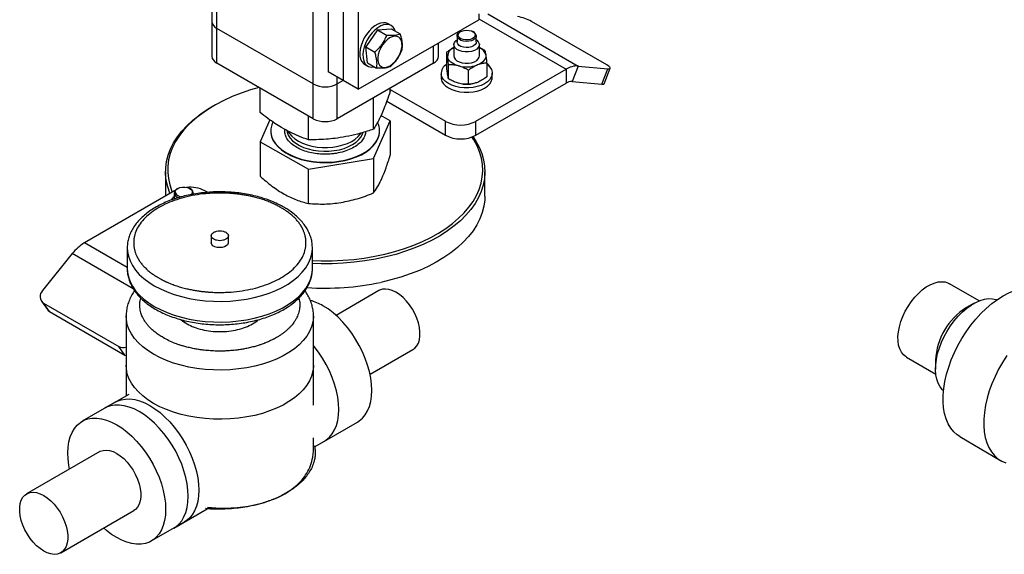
# Model space of a CAD drawing. Header units: millimetres. Extents: x 5 to 589, y 5 to 415.
# Tile 13 of 31: x 458 to 476, y 130 to 140. Entities that reach past the tile are written whole.
import ezdxf

# ---------------------------------------------------------------- set-up
doc = ezdxf.new("R2010")
doc.units = ezdxf.units.MM
doc.layers.add('TRAIT-FORT', color=4, linetype='Continuous', lineweight=25)

msp = doc.modelspace()

# ---------------------------------------------------------------- linework, layer by layer
at = {"layer": 'TRAIT-FORT', "color": 4, "linetype": 'Continuous', "lineweight": 25}
for p, q in [((461.54, 140.11), (461.54, 156.756)), ((461.446, 156.672), (461.446, 140.241)), ((463.35, 139.065), (463.35, 156.459)), ((463.633, 146.479), (463.633, 139.294)), ((463.916, 146.316), (463.916, 139.131)), ((464.199, 146.153), (464.199, 138.967)), ((461.446, 140.241), (461.446, 139.588)), ((464.199, 138.967), (466.462, 140.274)), ((466.462, 140.383), (466.462, 140.274)), ((466.462, 140.289), (468.102, 139.342)), ((466.631, 140.383), (468.328, 139.403)), ((468.869, 139.424), (467.455, 140.24)), ((463.35, 139.065), (461.54, 140.11)), ((461.54, 139.457), (461.54, 140.11)), ((464.56, 140.082), (464.339, 139.761)), ((464.56, 140.082), (464.816, 140.105)), ((464.56, 140.082), (464.73, 139.984)), ((464.815, 140.165), (464.758, 140.198)), ((464.816, 140.105), (464.986, 140.007)), ((466.055, 139.969), (466.055, 139.855)), ((466.122, 140.051), (466.108, 140.043)), ((466.362, 140.043), (466.348, 140.051)), ((466.415, 139.855), (466.415, 139.969)), ((464.339, 139.761), (464.509, 139.663)), ((464.373, 139.463), (464.339, 139.761)), ((465.613, 139.457), (465.613, 139.784)), ((465.707, 139.588), (465.707, 139.838)), ((465.995, 139.806), (465.995, 139.594)), ((466.475, 139.594), (466.475, 139.806)), ((465.859, 139.664), (465.859, 139.402)), ((463.35, 138.412), (461.54, 139.457)), ((465.613, 139.457), (463.803, 138.412)), ((464.318, 139.435), (464.375, 139.403)), ((464.373, 139.463), (464.543, 139.365)), ((465.893, 139.163), (465.893, 139.424)), ((466.269, 139.06), (466.269, 139.322)), ((466.405, 138.363), (468.102, 139.342)), ((466.611, 139.458), (466.611, 139.197)), ((468.102, 139.342), (468.102, 139.081)), ((468.328, 139.403), (468.215, 139.111)), ((468.328, 139.403), (468.888, 139.353)), ((468.775, 139.061), (468.888, 139.353)), ((468.82, 139.071), (468.933, 139.362)), ((463.916, 139.131), (463.633, 139.294)), ((463.803, 139.065), (463.803, 139.196)), ((463.916, 139.131), (463.803, 139.065)), ((464.199, 138.967), (463.916, 139.131)), ((465.755, 139.267), (465.755, 139.185)), ((466.715, 139.185), (466.715, 139.267)), ((462.354, 138.528), (462.354, 138.987)), ((463.35, 138.412), (463.35, 139.065)), ((463.803, 138.412), (463.803, 139.065)), ((464.799, 138.925), (464.799, 138.987)), ((464.799, 138.963), (465.839, 138.363)), ((466.169, 139.063), (466.171, 139.062)), ((466.298, 139.062), (466.305, 139.063)), ((466.405, 138.101), (468.102, 139.081)), ((468.215, 139.111), (468.775, 139.061)), ((464.485, 138.214), (464.485, 138.806)), ((461.483, 138.656), (461.455, 138.64)), ((464.733, 138.74), (465.839, 138.101)), ((462.536, 138.391), (462.354, 137.978)), ((463.263, 138.016), (463.263, 138.463)), ((464.799, 138.375), (464.624, 138.474)), ((464.485, 137.664), (464.799, 138.375)), ((464.799, 138.375), (464.799, 137.727)), ((465.839, 138.101), (465.839, 138.363)), ((466.405, 138.101), (466.405, 138.363)), ((462.554, 138.183), (462.554, 138.177)), ((464.599, 138.177), (464.599, 138.183)), ((462.354, 137.978), (463.263, 137.466)), ((462.354, 137.978), (462.354, 137.33)), ((463.263, 137.466), (464.485, 137.664)), ((464.485, 137.664), (464.485, 137.016)), ((463.263, 136.818), (463.263, 137.466)), ((460.577, 137.416), (460.577, 136.958)), ((466.577, 136.958), (466.577, 137.416)), ((460.805, 137.099), (460.791, 137.091)), ((461.046, 137.091), (461.031, 137.099)), ((460.748, 137.056), (459.051, 136.077)), ((460.738, 137.018), (460.738, 136.903)), ((460.753, 137.059), (460.748, 137.056)), ((461.098, 136.993), (461.098, 137.018)), ((461.363, 137.028), (461.314, 137.056)), ((461.437, 136.211), (461.437, 136.08)), ((461.757, 136.08), (461.757, 136.211)), ((459.857, 135.612), (459.051, 136.077)), ((459.857, 135.987), (459.857, 135.982)), ((463.337, 135.982), (463.336, 135.995)), ((458.825, 135.876), (458.265, 135.18)), ((459.97, 135.215), (458.825, 135.876)), ((459.857, 135.982), (459.857, 135.593)), ((463.337, 135.593), (463.337, 135.982)), ((459.857, 135.598), (459.857, 135.593)), ((475.862, 134.985), (475.309, 135.31)), ((464.586, 135.181), (463.78, 134.715)), ((458.243, 134.983), (458.356, 134.822)), ((458.284, 134.946), (459.698, 134.129)), ((458.397, 134.785), (458.284, 134.946)), ((475.773, 134.942), (475.627, 134.861)), ((458.397, 134.785), (459.811, 133.968)), ((459.837, 134.702), (459.837, 133.777)), ((463.357, 133.777), (463.357, 134.702)), ((459.811, 133.968), (459.698, 134.129)), ((459.811, 133.968), (459.837, 133.957)), ((464.42, 133.607), (465.226, 134.072)), ((459.837, 133.777), (459.837, 133.201)), ((463.357, 133.023), (463.357, 133.777)), ((474.497, 133.931), (475.05, 133.606)), ((475.045, 133.872), (475.045, 133.705)), ((459.885, 133.229), (459.433, 132.968)), ((459.631, 133.083), (459.009, 132.723)), ((463.562, 132.349), (464.184, 132.709)), ((463.357, 132.2), (463.357, 132.409)), ((463.378, 132.243), (463.562, 132.349)), ((475.502, 132.435), (476.265, 131.985)), ((459.339, 132.152), (457.967, 131.36)), ((458.607, 130.251), (459.979, 131.043)), ((460.733, 130.716), (461.359, 131.078)), ((460.309, 130.472), (460.931, 130.831))]:
    msp.add_line(p, q, dxfattribs=at)
at = {"layer": 'TRAIT-FORT', "color": 4, "linetype": 'Continuous', "lineweight": 25, "flags": 128}
for points in [[(464.758, 140.198), (464.718, 140.213), (464.67, 140.218), (464.618, 140.21), (464.563, 140.189), (464.507, 140.156), (464.452, 140.112), (464.4, 140.059), (464.353, 139.998), (464.311, 139.931), (464.277, 139.86), (464.251, 139.788)], [(464.892, 140.061), (464.88, 140.093), (464.853, 140.134), (464.817, 140.163), (464.775, 140.181), (464.727, 140.185), (464.674, 140.177), (464.619, 140.156), (464.564, 140.123), (464.509, 140.079), (464.457, 140.026), (464.409, 139.965), (464.368, 139.898), (464.333, 139.827), (464.307, 139.755)], [(466.394, 139.993), (466.391, 139.966), (466.374, 139.94), (466.344, 139.918), (466.305, 139.903), (466.26, 139.894), (466.212, 139.894), (466.166, 139.902), (466.127, 139.917), (466.097, 139.939), (466.079, 139.964), (466.075, 139.992), (466.086, 140.019), (466.109, 140.043), (466.144, 140.061), (466.187, 140.074), (466.234, 140.078), (466.281, 140.074), (466.324, 140.062), (466.359, 140.044), (466.383, 140.02), (466.394, 139.993)], [(464.566, 139.506), (464.577, 139.459), (464.597, 139.42), (464.626, 139.393), (464.662, 139.378), (464.704, 139.375), (464.75, 139.386), (464.797, 139.408), (464.844, 139.442), (464.89, 139.487), (464.931, 139.539), (464.965, 139.596), (464.993, 139.657), (465.011, 139.719), (465.02, 139.778), (465.019, 139.833), (465.009, 139.88), (464.988, 139.919), (464.96, 139.946), (464.923, 139.961), (464.882, 139.964), (464.836, 139.953), (464.788, 139.931), (464.741, 139.897), (464.696, 139.852), (464.655, 139.8), (464.62, 139.743), (464.593, 139.682), (464.574, 139.62), (464.565, 139.561), (464.566, 139.506)], [(466.474, 139.817), (466.471, 139.782), (466.454, 139.749), (466.423, 139.72), (466.38, 139.695), (466.327, 139.678), (466.269, 139.669), (466.209, 139.668), (466.151, 139.676), (466.097, 139.692), (466.053, 139.716), (466.02, 139.744), (466, 139.777), (465.995, 139.812), (466.005, 139.846), (466.03, 139.878), (466.055, 139.897)], [(466.414, 139.978), (466.411, 139.948), (466.394, 139.92), (466.363, 139.896), (466.323, 139.878), (466.275, 139.868), (466.224, 139.865), (466.174, 139.871), (466.128, 139.885), (466.092, 139.906), (466.067, 139.932), (466.055, 139.961), (466.059, 139.99), (466.076, 140.018), (466.106, 140.042), (466.108, 140.043)], [(464.251, 139.788), (464.234, 139.717), (464.227, 139.649), (464.23, 139.587), (464.243, 139.532), (464.266, 139.486), (464.297, 139.45), (464.318, 139.435)], [(464.307, 139.755), (464.291, 139.684), (464.284, 139.617), (464.287, 139.554), (464.3, 139.499), (464.322, 139.453), (464.354, 139.418), (464.393, 139.394), (464.438, 139.383), (464.489, 139.385), (464.503, 139.388)], [(466.415, 139.855), (466.411, 139.834), (466.394, 139.806), (466.363, 139.782), (466.323, 139.764), (466.275, 139.753), (466.224, 139.751), (466.174, 139.757), (466.128, 139.771), (466.092, 139.792), (466.067, 139.818), (466.055, 139.846), (466.055, 139.855)], [(466.081, 139.406), (466.04, 139.419), (466.002, 139.435), (465.968, 139.454), (465.939, 139.475), (465.915, 139.499), (465.896, 139.524), (465.883, 139.55), (465.876, 139.577)], [(465.995, 139.594), (466, 139.565), (466.02, 139.532), (466.053, 139.503), (466.097, 139.48), (466.151, 139.464), (466.209, 139.456), (466.269, 139.456), (466.327, 139.466), (466.38, 139.483), (466.423, 139.507), (466.454, 139.537), (466.471, 139.57), (466.475, 139.594)], [(466.594, 139.61), (466.594, 139.583), (466.589, 139.556), (466.578, 139.53), (466.56, 139.505), (466.537, 139.481), (466.509, 139.459), (466.477, 139.439), (466.44, 139.423)], [(466.611, 139.439), (466.63, 139.425), (466.671, 139.383), (466.699, 139.337), (466.713, 139.289), (466.713, 139.241), (466.698, 139.194), (466.669, 139.148), (466.626, 139.107), (466.572, 139.07), (466.508, 139.039), (466.435, 139.015), (466.356, 138.999), (466.274, 138.991), (466.19, 138.991), (466.108, 139), (466.03, 139.016), (465.957, 139.041), (465.894, 139.072), (465.84, 139.109), (465.799, 139.151), (465.771, 139.197), (465.756, 139.244), (465.756, 139.244)], [(468.888, 139.353), (468.909, 139.352), (468.924, 139.355), (468.932, 139.361), (468.933, 139.369), (468.927, 139.38), (468.914, 139.393), (468.894, 139.408), (468.869, 139.424)], [(465.755, 139.185), (465.756, 139.163), (465.771, 139.115), (465.799, 139.07), (465.84, 139.028), (465.894, 138.99), (465.957, 138.959), (466.03, 138.935), (466.108, 138.918), (466.19, 138.909), (466.274, 138.909), (466.356, 138.917), (466.435, 138.933), (466.508, 138.957), (466.572, 138.988), (466.626, 139.025), (466.669, 139.067), (466.698, 139.112), (466.713, 139.16), (466.715, 139.185)], [(462.333, 138.999), (462.176, 138.954), (461.999, 138.894), (461.83, 138.828), (461.67, 138.755), (461.518, 138.676), (461.376, 138.591), (461.245, 138.501), (461.125, 138.405), (461.016, 138.306), (460.92, 138.202), (460.836, 138.094), (460.765, 137.983), (460.708, 137.87), (460.665, 137.755), (460.635, 137.638), (460.619, 137.52), (460.618, 137.402), (460.63, 137.285), (460.657, 137.168), (460.697, 137.052), (460.706, 137.032)], [(468.775, 139.061), (468.796, 139.061), (468.811, 139.063), (468.819, 139.069), (468.82, 139.071)], [(460.661, 137.006), (460.658, 137.014), (460.617, 137.131), (460.59, 137.25), (460.578, 137.369), (460.579, 137.489), (460.595, 137.608), (460.625, 137.726), (460.669, 137.843), (460.727, 137.958), (460.799, 138.07), (460.884, 138.179), (460.981, 138.284), (461.091, 138.386), (461.213, 138.482), (461.346, 138.574), (461.455, 138.64)], [(462.595, 138.347), (462.573, 138.295), (462.557, 138.225), (462.555, 138.156), (462.568, 138.086), (462.595, 138.018), (462.636, 137.952), (462.69, 137.889), (462.756, 137.831), (462.834, 137.777), (462.923, 137.73), (463.02, 137.688), (463.125, 137.654), (463.237, 137.627), (463.353, 137.607), (463.473, 137.596), (463.594, 137.593), (463.715, 137.598), (463.834, 137.612), (463.949, 137.634), (464.059, 137.663), (464.162, 137.699), (464.257, 137.743), (464.342, 137.792), (464.417, 137.847), (464.48, 137.907), (464.53, 137.971), (464.567, 138.037), (464.567, 138.037)], [(462.554, 138.177), (462.555, 138.149), (462.568, 138.08), (462.595, 138.011), (462.636, 137.946), (462.69, 137.883), (462.756, 137.824), (462.834, 137.771), (462.923, 137.723), (463.02, 137.682), (463.125, 137.647), (463.237, 137.62), (463.353, 137.601), (463.473, 137.59), (463.594, 137.587), (463.715, 137.592), (463.834, 137.605), (463.949, 137.627), (464.059, 137.656), (464.162, 137.693), (464.257, 137.736), (464.342, 137.786), (464.417, 137.841), (464.48, 137.901), (464.53, 137.964), (464.567, 138.031)], [(462.858, 138.187), (462.863, 138.16), (462.883, 138.103), (462.917, 138.049), (462.964, 137.997), (463.023, 137.95), (463.092, 137.908), (463.171, 137.872), (463.257, 137.843), (463.35, 137.821), (463.448, 137.807), (463.548, 137.8), (463.648, 137.802), (463.747, 137.812), (463.843, 137.83), (463.933, 137.855), (464.017, 137.887), (464.092, 137.925), (464.157, 137.97), (464.21, 138.019), (464.252, 138.072), (464.28, 138.127), (464.288, 138.152)], [(462.883, 138.174), (462.908, 138.133), (462.951, 138.081), (463.007, 138.032), (463.074, 137.989), (463.15, 137.952), (463.235, 137.921), (463.327, 137.897), (463.423, 137.88), (463.522, 137.872), (463.623, 137.872), (463.722, 137.879), (463.819, 137.895), (463.911, 137.918), (463.997, 137.949), (464.074, 137.986), (464.142, 138.029), (464.198, 138.077), (464.243, 138.129), (464.252, 138.142)], [(466.351, 138.075), (466.407, 137.989), (466.469, 137.875), (466.517, 137.759), (466.551, 137.641), (466.571, 137.522), (466.576, 137.402), (466.568, 137.283), (466.545, 137.164), (466.508, 137.046), (466.456, 136.93), (466.392, 136.817), (466.313, 136.706), (466.222, 136.599), (466.118, 136.495), (466.002, 136.396), (465.875, 136.302), (465.736, 136.213), (465.587, 136.13), (465.429, 136.053), (465.262, 135.983), (465.086, 135.919), (464.904, 135.862), (464.715, 135.813), (464.521, 135.772), (464.322, 135.738), (464.12, 135.712), (463.915, 135.695), (463.709, 135.685), (463.502, 135.684), (463.337, 135.689)], [(463.337, 135.745), (463.503, 135.74), (463.707, 135.741), (463.911, 135.75), (464.113, 135.768), (464.312, 135.793), (464.508, 135.826), (464.7, 135.867), (464.886, 135.916), (465.066, 135.972), (465.239, 136.034), (465.404, 136.104), (465.56, 136.18), (465.707, 136.262), (465.844, 136.35), (465.97, 136.443), (466.084, 136.54), (466.187, 136.642), (466.277, 136.748), (466.354, 136.858), (466.418, 136.97), (466.468, 137.084), (466.505, 137.2), (466.528, 137.317), (466.536, 137.435), (466.531, 137.553), (466.511, 137.67), (466.478, 137.787), (466.431, 137.901), (466.37, 138.014), (466.334, 138.069)], [(460.759, 137.027), (460.762, 137.054), (460.779, 137.08), (460.809, 137.101), (460.848, 137.117), (460.893, 137.125), (460.941, 137.125), (460.987, 137.118), (461.026, 137.102), (461.056, 137.081), (461.074, 137.055), (461.078, 137.028), (461.068, 137.001), (461.052, 136.983)], [(466.577, 136.958), (466.574, 136.885), (466.558, 136.766), (466.528, 136.648), (466.484, 136.531), (466.426, 136.416), (466.354, 136.304), (466.269, 136.195), (466.172, 136.089), (466.062, 135.988), (465.94, 135.891), (465.807, 135.8), (465.663, 135.714), (465.509, 135.634), (465.346, 135.56), (465.175, 135.493), (464.996, 135.433), (464.81, 135.38), (464.619, 135.334)], [(461.757, 136.08), (461.756, 136.07), (461.743, 136.043), (461.718, 136.02), (461.682, 136.002), (461.638, 135.991), (461.591, 135.988), (461.544, 135.993), (461.502, 136.006), (461.468, 136.025), (461.446, 136.05), (461.437, 136.077), (461.437, 136.08)], [(459.857, 135.982), (459.861, 135.915), (459.878, 135.825), (459.909, 135.737), (459.954, 135.65), (460.012, 135.567), (460.083, 135.486), (460.166, 135.41), (460.261, 135.338), (460.366, 135.272), (460.482, 135.211), (460.606, 135.156), (460.738, 135.108), (460.877, 135.068), (461.022, 135.034), (461.171, 135.008), (461.324, 134.99), (461.48, 134.98), (461.636, 134.978), (461.791, 134.984), (461.946, 134.998), (462.097, 135.02), (462.244, 135.05), (462.387, 135.087), (462.522, 135.132), (462.651, 135.183), (462.771, 135.241), (462.881, 135.304), (462.981, 135.374), (463.07, 135.448), (463.147, 135.526), (463.212, 135.608), (463.263, 135.693), (463.301, 135.781), (463.326, 135.87), (463.336, 135.96), (463.337, 135.982)], [(459.857, 135.593), (459.861, 135.526), (459.878, 135.436), (459.909, 135.348), (459.954, 135.262), (460.012, 135.178), (460.083, 135.098), (460.166, 135.021), (460.261, 134.95), (460.366, 134.883), (460.482, 134.822), (460.606, 134.768), (460.738, 134.72), (460.877, 134.679), (461.022, 134.645), (461.171, 134.619), (461.324, 134.601), (461.48, 134.591), (461.636, 134.589), (461.791, 134.595), (461.946, 134.609), (462.097, 134.631), (462.244, 134.661), (462.387, 134.698), (462.522, 134.743), (462.651, 134.794), (462.771, 134.852), (462.881, 134.916), (462.981, 134.985), (463.07, 135.059), (463.147, 135.137), (463.212, 135.219), (463.263, 135.305), (463.301, 135.392), (463.326, 135.481), (463.336, 135.571), (463.337, 135.593)], [(474.497, 133.931), (474.493, 133.934), (474.445, 133.972), (474.405, 134.022), (474.373, 134.083), (474.352, 134.153), (474.34, 134.231), (474.338, 134.316), (474.347, 134.407), (474.365, 134.502), (474.393, 134.598), (474.43, 134.695), (474.475, 134.791), (474.528, 134.884), (474.588, 134.972), (474.653, 135.054), (474.723, 135.128), (474.796, 135.193), (474.871, 135.248), (474.947, 135.291), (475.022, 135.323), (475.094, 135.342), (475.164, 135.348), (475.228, 135.342), (475.287, 135.322), (475.309, 135.31)], [(464.906, 135.149), (464.838, 135.182), (464.773, 135.203), (464.71, 135.21), (464.651, 135.205), (464.598, 135.187), (464.586, 135.181)], [(465.226, 134.072), (465.26, 134.096), (465.298, 134.139), (465.327, 134.192), (465.347, 134.255), (465.357, 134.327), (465.357, 134.405), (465.347, 134.488), (465.327, 134.574), (465.298, 134.661), (465.26, 134.748), (465.214, 134.832), (465.161, 134.911), (465.102, 134.984), (465.039, 135.049), (464.973, 135.104), (464.906, 135.149)], [(475.502, 132.435), (475.452, 132.468), (475.387, 132.527), (475.33, 132.596), (475.283, 132.677), (475.244, 132.767), (475.215, 132.867), (475.196, 132.975), (475.187, 133.091), (475.188, 133.213), (475.199, 133.341), (475.22, 133.472), (475.251, 133.607), (475.292, 133.743), (475.341, 133.88), (475.4, 134.016), (475.466, 134.15), (475.541, 134.28), (475.622, 134.407), (475.709, 134.528), (475.801, 134.642), (475.899, 134.748), (475.999, 134.846), (476.103, 134.935), (476.208, 135.013), (476.315, 135.08)], [(476.315, 135.08), (476.421, 135.136), (476.526, 135.179), (476.629, 135.21), (476.729, 135.228), (476.825, 135.233), (476.917, 135.225), (477.003, 135.204), (477.082, 135.171), (477.105, 135.158)], [(464.184, 132.709), (464.217, 132.73), (464.278, 132.781), (464.33, 132.844), (464.374, 132.918), (464.408, 133.002), (464.433, 133.095), (464.448, 133.196), (464.453, 133.304), (464.448, 133.418), (464.433, 133.536), (464.408, 133.658), (464.374, 133.781), (464.33, 133.906), (464.278, 134.029), (464.217, 134.15), (464.149, 134.268), (464.074, 134.381), (463.994, 134.488), (463.908, 134.588), (463.818, 134.68), (463.725, 134.762), (463.63, 134.835), (463.534, 134.896)], [(475.194, 133.296), (475.173, 133.316), (475.129, 133.372), (475.094, 133.438), (475.068, 133.513), (475.051, 133.598), (475.045, 133.689), (475.048, 133.787), (475.061, 133.889), (475.084, 133.995), (475.117, 134.102), (475.158, 134.21), (475.207, 134.316), (475.264, 134.42), (475.328, 134.519), (475.398, 134.613), (475.473, 134.7), (475.552, 134.779), (475.634, 134.849), (475.717, 134.908), (475.801, 134.956), (475.884, 134.993), (475.965, 135.017), (476.043, 135.029), (476.118, 135.028), (476.187, 135.015), (476.203, 135.009)], [(458.356, 134.822), (458.372, 134.803), (458.397, 134.785)], [(463.357, 134.7), (463.356, 134.679), (463.346, 134.588), (463.321, 134.498), (463.282, 134.41), (463.23, 134.324), (463.165, 134.241), (463.087, 134.161), (462.997, 134.087), (462.896, 134.017), (462.784, 133.952), (462.663, 133.894), (462.533, 133.842), (462.396, 133.797), (462.252, 133.759), (462.103, 133.729), (461.95, 133.707), (461.794, 133.692), (461.636, 133.686), (461.478, 133.688), (461.321, 133.699), (461.167, 133.717), (461.015, 133.743), (460.869, 133.777), (460.728, 133.818), (460.594, 133.867), (460.469, 133.922), (460.352, 133.984), (460.246, 134.051), (460.15, 134.123), (460.066, 134.201), (459.994, 134.282), (459.935, 134.366), (459.89, 134.454), (459.858, 134.543), (459.841, 134.634), (459.837, 134.703)], [(463.562, 132.349), (463.595, 132.371), (463.656, 132.422), (463.708, 132.485), (463.752, 132.559), (463.786, 132.642), (463.811, 132.735), (463.826, 132.836), (463.831, 132.945), (463.826, 133.058), (463.811, 133.177), (463.786, 133.298), (463.752, 133.422), (463.708, 133.546), (463.656, 133.67), (463.595, 133.791), (463.527, 133.909), (463.452, 134.022), (463.371, 134.129), (463.357, 134.147)], [(463.562, 132.349), (463.595, 132.371), (463.656, 132.422), (463.708, 132.485), (463.752, 132.559), (463.786, 132.642), (463.811, 132.735), (463.826, 132.836), (463.831, 132.945), (463.826, 133.058), (463.811, 133.177), (463.786, 133.298), (463.752, 133.422), (463.708, 133.546), (463.656, 133.67), (463.595, 133.791), (463.527, 133.909), (463.452, 134.022), (463.371, 134.129), (463.357, 134.147)], [(476.385, 133.957), (476.304, 133.831), (476.23, 133.7), (476.163, 133.566), (476.105, 133.43), (476.055, 133.293), (476.015, 133.157), (475.984, 133.023), (475.963, 132.891), (475.952, 132.764), (475.951, 132.642), (475.96, 132.526), (475.979, 132.417), (476.008, 132.318), (476.046, 132.227), (476.094, 132.146), (476.151, 132.077), (476.215, 132.019), (476.288, 131.973), (476.368, 131.939)], [(463.357, 133.777), (463.356, 133.755), (463.346, 133.664), (463.321, 133.574), (463.282, 133.485), (463.23, 133.399), (463.165, 133.316), (463.087, 133.237), (462.997, 133.162), (462.896, 133.092), (462.784, 133.027), (462.663, 132.969), (462.533, 132.917), (462.396, 132.872), (462.252, 132.834), (462.103, 132.804), (461.95, 132.782), (461.794, 132.768), (461.636, 132.762), (461.478, 132.764), (461.321, 132.774), (461.167, 132.792), (461.015, 132.818), (460.869, 132.852), (460.728, 132.894), (460.594, 132.942), (460.469, 132.997), (460.352, 133.059), (460.246, 133.126), (460.15, 133.199), (460.066, 133.276), (459.994, 133.357), (459.935, 133.442), (459.89, 133.529), (459.858, 133.618), (459.841, 133.709), (459.837, 133.777)], [(463.357, 133.777), (463.356, 133.755), (463.346, 133.664), (463.321, 133.574), (463.282, 133.485), (463.23, 133.399), (463.165, 133.316), (463.087, 133.237), (462.997, 133.162), (462.896, 133.092), (462.784, 133.027), (462.663, 132.969), (462.533, 132.917), (462.396, 132.872), (462.252, 132.834), (462.103, 132.804), (461.95, 132.782), (461.794, 132.768), (461.636, 132.762), (461.478, 132.764), (461.321, 132.774), (461.167, 132.792), (461.015, 132.818), (460.869, 132.852), (460.728, 132.894), (460.594, 132.942), (460.469, 132.997), (460.352, 133.059), (460.246, 133.126), (460.15, 133.199), (460.066, 133.276), (459.994, 133.357), (459.935, 133.442), (459.89, 133.529), (459.858, 133.618), (459.841, 133.709), (459.837, 133.777)], [(460.083, 132.904), (459.987, 132.954), (459.892, 132.991), (459.799, 133.016), (459.71, 133.028), (459.624, 133.027), (459.543, 133.013), (459.468, 132.986), (459.433, 132.968)], [(459.631, 133.083), (459.666, 133.101), (459.741, 133.127), (459.822, 133.141), (459.908, 133.142), (459.997, 133.13), (460.09, 133.105), (460.185, 133.068), (460.281, 133.018)], [(460.733, 130.716), (460.767, 130.738), (460.827, 130.789), (460.88, 130.852), (460.923, 130.926), (460.958, 131.01), (460.983, 131.103), (460.998, 131.204), (461.003, 131.312), (460.998, 131.426), (460.983, 131.544), (460.958, 131.666), (460.923, 131.789), (460.88, 131.914), (460.827, 132.037), (460.767, 132.158), (460.699, 132.276), (460.624, 132.389), (460.543, 132.496), (460.457, 132.596), (460.367, 132.688), (460.275, 132.77), (460.18, 132.843), (460.083, 132.904)], [(460.281, 133.018), (460.378, 132.957), (460.473, 132.885), (460.565, 132.802), (460.655, 132.711), (460.741, 132.611), (460.822, 132.504), (460.897, 132.39), (460.965, 132.273), (461.025, 132.151), (461.077, 132.028), (461.121, 131.904), (461.156, 131.78), (461.181, 131.658), (461.196, 131.54), (461.201, 131.426), (461.196, 131.318), (461.181, 131.217), (461.156, 131.124), (461.121, 131.04), (461.077, 130.966), (461.025, 130.903), (460.965, 130.852), (460.931, 130.831)], [(458.773, 131.825), (458.76, 131.896), (458.745, 132.014), (458.74, 132.128), (458.745, 132.236), (458.76, 132.337), (458.785, 132.43), (458.819, 132.514), (458.863, 132.588), (458.915, 132.651), (458.976, 132.702), (459.044, 132.741), (459.119, 132.768), (459.2, 132.782), (459.285, 132.783), (459.375, 132.771), (459.468, 132.746), (459.563, 132.709), (459.659, 132.659)], [(459.659, 132.659), (459.755, 132.598), (459.85, 132.525), (459.943, 132.443), (460.033, 132.351), (460.119, 132.251), (460.199, 132.144), (460.274, 132.031), (460.342, 131.913), (460.403, 131.792), (460.455, 131.669), (460.499, 131.544), (460.533, 131.421), (460.558, 131.299), (460.573, 131.181), (460.578, 131.067), (460.573, 130.959), (460.558, 130.858), (460.533, 130.765), (460.499, 130.681), (460.455, 130.607), (460.403, 130.544), (460.342, 130.493), (460.274, 130.453), (460.199, 130.427), (460.119, 130.413), (460.033, 130.412), (459.943, 130.424), (459.85, 130.449), (459.755, 130.486), (459.659, 130.536), (459.563, 130.597), (459.468, 130.669), (459.413, 130.717)], [(459.339, 132.152), (459.351, 132.158), (459.404, 132.176), (459.463, 132.182), (459.526, 132.174), (459.592, 132.153), (459.659, 132.12)], [(459.659, 132.12), (459.727, 132.075), (459.793, 132.02), (459.856, 131.955), (459.914, 131.882), (459.967, 131.803), (460.013, 131.719), (460.051, 131.632), (460.08, 131.545), (460.1, 131.459), (460.11, 131.376), (460.11, 131.298), (460.1, 131.226), (460.08, 131.163), (460.051, 131.11), (460.013, 131.067), (459.979, 131.043)], [(458.287, 131.328), (458.355, 131.283), (458.421, 131.228), (458.484, 131.163), (458.542, 131.09), (458.595, 131.011), (458.641, 130.927), (458.679, 130.841), (458.709, 130.753), (458.729, 130.667), (458.739, 130.584), (458.739, 130.506), (458.729, 130.435), (458.709, 130.371), (458.679, 130.318), (458.641, 130.275), (458.595, 130.245), (458.542, 130.227), (458.484, 130.221), (458.421, 130.229), (458.355, 130.25), (458.287, 130.283), (458.22, 130.328), (458.154, 130.383), (458.091, 130.448), (458.032, 130.521), (457.98, 130.6), (457.934, 130.684), (457.895, 130.77), (457.866, 130.858), (457.846, 130.944), (457.836, 131.027), (457.836, 131.105), (457.846, 131.177), (457.866, 131.24), (457.895, 131.293), (457.934, 131.336), (457.98, 131.366), (458.032, 131.384), (458.091, 131.39), (458.154, 131.382), (458.22, 131.361), (458.287, 131.328)]]:
    msp.add_lwpolyline(points, dxfattribs=at)
at = {"layer": 'TRAIT-FORT', "color": 4, "linetype": 'Continuous', "lineweight": 25}
for centre, radius, start, end in [((461.606, 140.257), 0.161, 185.6948, 245.6253), ((467.075, 139.578), 0.763, 60.1095, 81.2221), ((466.318, 139.954), 0.0996, 13.9897, 63.4387), ((466.352, 139.789), 0.125, 12.8134, 59.9485), ((466.061, 139.576), 0.185, 110.9282, 179.7517), ((466.397, 139.561), 0.203, 14.0476, 67.4129), ((461.606, 139.604), 0.161, 185.6948, 245.6253), ((465.547, 139.604), 0.161, 294.3747, 354.3052), ((465.976, 139.253), 0.22, 122.1648, 182.3019), ((466.234, 139.973), 0.587, 254.8969, 290.5054), ((466.537, 139.318), 0.153, 19.47, 61.1772), ((468.312, 139.011), 0.393, 87.6422, 122.3493), ((463.577, 139.502), 0.492, 242.6097, 297.3903), ((466.235, 139.679), 0.62, 264.1255, 275.8745), ((468.207, 138.915), 0.196, 87.6422, 122.3493), ((463.577, 138.849), 0.492, 242.6097, 297.3903), ((464.242, 138.183), 0.356, 335.8254, 26.1297), ((466.122, 138.909), 0.615, 242.6097, 297.3903), ((464.243, 138.178), 0.356, 335.6264, 359.8434), ((466.122, 138.647), 0.615, 242.6097, 297.3903), ((461.034, 136.519), 0.606, 62.5234, 96.0593), ((460.812, 136.826), 0.141, 121.6306, 155.6834), ((460.831, 137.008), 0.0918, 115.6048, 179.4872), ((460.855, 137.048), 0.123, 198.2481, 256.147), ((460.883, 137.079), 0.135, 202.737, 270.3959), ((461.018, 137.017), 0.0791, 341.1001, 69.3364), ((459.481, 135.363), 0.833, 121.1059, 142.0213), ((463.576, 140.306), 5.08, 266.1713, 281.8388), ((458.37, 135.07), 0.152, 134.0004, 235.258), ((463.034, 134.051), 0.981, 59.3894, 74.3893), ((476.27, 133.816), 1.227, 121.6062, 177.4116), ((459.783, 134.294), 0.185, 242.8268, 286.9739)]:
    msp.add_arc(centre, radius, start, end, dxfattribs=at)
for points, knots in [([(464.73, 139.984), (464.717, 139.953), (464.691, 139.889), (464.638, 139.803), (464.576, 139.727), (464.531, 139.685), (464.509, 139.663)], [0, 0, 0, 0, 0.264605, 0.534948, 0.765343, 1, 1, 1, 1]), ([(464.73, 139.984), (464.758, 139.983), (464.816, 139.979), (464.887, 139.983), (464.944, 139.992), (464.972, 140.002), (464.986, 140.007)], [0, 0, 0, 0, 0.264605, 0.534948, 0.765343, 1, 1, 1, 1]), ([(465.02, 139.709), (465.023, 139.725), (465.028, 139.757), (465.028, 139.816), (465.02, 139.888), (465.003, 139.955), (464.99, 139.996), (464.986, 140.007)], [0, 0, 0, 0, 0.192004, 0.385862, 0.637826, 0.896599, 1, 1, 1, 1]), ([(464.799, 139.388), (464.824, 139.412), (464.875, 139.461), (464.938, 139.542), (464.986, 139.626), (465.009, 139.681), (465.02, 139.709)], [0, 0, 0, 0, 0.264605, 0.534948, 0.765343, 1, 1, 1, 1]), ([(465.859, 139.664), (465.886, 139.684), (465.931, 139.717), (465.977, 139.738), (465.995, 139.747)], [0, 0, 0, 0, 0.618539, 1, 1, 1, 1]), ([(466.475, 139.75), (466.499, 139.739), (466.534, 139.723), (466.567, 139.703), (466.577, 139.697)], [0, 0, 0, 0, 0.705427, 1, 1, 1, 1]), ([(466.577, 139.697), (466.579, 139.687), (466.585, 139.667), (466.591, 139.629), (466.594, 139.61)], [0, 0, 0, 0, 0.4932444, 1, 1, 1, 1]), ([(464.543, 139.365), (464.545, 139.381), (464.55, 139.413), (464.551, 139.472), (464.542, 139.544), (464.525, 139.611), (464.512, 139.651), (464.509, 139.663)], [0, 0, 0, 0, 0.192004, 0.385862, 0.637826, 0.896599, 1, 1, 1, 1]), ([(465.876, 139.577), (465.874, 139.592), (465.869, 139.624), (465.863, 139.649), (465.86, 139.66), (465.859, 139.664)], [0, 0, 0, 0, 0.413688, 0.838028, 1, 1, 1, 1]), ([(465.893, 139.424), (465.89, 139.453), (465.885, 139.51), (465.879, 139.554), (465.876, 139.577)], [0, 0, 0, 0, 0.493244, 1, 1, 1, 1]), ([(466.594, 139.61), (466.596, 139.592), (466.601, 139.556), (466.607, 139.501), (466.61, 139.467), (466.611, 139.458)], [0, 0, 0, 0, 0.413688, 0.8380277, 1, 1, 1, 1]), ([(464.799, 139.388), (464.783, 139.382), (464.75, 139.371), (464.688, 139.362), (464.618, 139.36), (464.568, 139.363), (464.543, 139.365)], [0, 0, 0, 0, 0.264605, 0.534948, 0.765343, 1, 1, 1, 1]), ([(465.876, 139.25), (465.874, 139.268), (465.869, 139.305), (465.863, 139.359), (465.86, 139.393), (465.859, 139.402)], [0, 0, 0, 0, 0.413688, 0.838028, 1, 1, 1, 1]), ([(466.081, 139.406), (466.054, 139.412), (466.001, 139.424), (465.938, 139.426), (465.903, 139.425), (465.893, 139.424)], [0, 0, 0, 0, 0.413688, 0.838028, 1, 1, 1, 1]), ([(466.269, 139.322), (466.239, 139.339), (466.178, 139.374), (466.113, 139.395), (466.081, 139.406)], [0, 0, 0, 0, 0.4932444, 1, 1, 1, 1]), ([(466.44, 139.423), (466.416, 139.412), (466.367, 139.39), (466.31, 139.352), (466.278, 139.328), (466.269, 139.322)], [0, 0, 0, 0, 0.413688, 0.838028, 1, 1, 1, 1]), ([(466.611, 139.458), (466.583, 139.456), (466.528, 139.452), (466.469, 139.433), (466.44, 139.423)], [0, 0, 0, 0, 0.493244, 1, 1, 1, 1]), ([(465.893, 139.163), (465.89, 139.173), (465.885, 139.194), (465.879, 139.231), (465.876, 139.25)], [0, 0, 0, 0, 0.493244, 1, 1, 1, 1]), ([(466.081, 139.079), (466.054, 139.088), (466.001, 139.105), (465.938, 139.137), (465.903, 139.157), (465.893, 139.163)], [0, 0, 0, 0, 0.413688, 0.838028, 1, 1, 1, 1]), ([(466.611, 139.197), (466.583, 139.177), (466.528, 139.136), (466.469, 139.11), (466.44, 139.096)], [0, 0, 0, 0, 0.4932444, 1, 1, 1, 1]), ([(466.269, 139.06), (466.239, 139.06), (466.178, 139.058), (466.113, 139.072), (466.081, 139.079)], [0, 0, 0, 0, 0.493244, 1, 1, 1, 1]), ([(466.44, 139.096), (466.416, 139.088), (466.367, 139.071), (466.31, 139.063), (466.278, 139.061), (466.269, 139.06)], [0, 0, 0, 0, 0.413688, 0.838028, 1, 1, 1, 1]), ([(464.799, 138.925), (464.778, 138.865), (464.739, 138.751), (464.68, 138.6), (464.629, 138.481), (464.581, 138.381), (464.534, 138.294), (464.502, 138.242), (464.485, 138.214)], [0, 0, 0, 0, 0.202068, 0.3827, 0.555315, 0.692992, 0.838894, 1, 1, 1, 1]), ([(463.263, 138.016), (463.202, 138.037), (463.087, 138.078), (462.918, 138.155), (462.768, 138.237), (462.629, 138.325), (462.494, 138.419), (462.402, 138.491), (462.354, 138.528)], [0, 0, 0, 0, 0.202068, 0.3827, 0.555315, 0.692992, 0.838894, 1, 1, 1, 1]), ([(464.313, 138.075), (464.299, 138.049), (464.271, 137.996), (464.195, 137.923), (464.093, 137.857), (463.967, 137.803), (463.848, 137.771), (463.749, 137.755), (463.65, 137.745), (463.528, 137.743), (463.388, 137.756), (463.253, 137.783), (463.126, 137.826), (463.012, 137.885), (462.918, 137.958), (462.863, 138.026), (462.835, 138.084), (462.817, 138.141), (462.818, 138.184), (462.818, 138.212)], [0, 0, 0, 0, 0.061868, 0.127442, 0.195742, 0.265492, 0.335241, 0.369431, 0.403629, 0.469203, 0.531071, 0.59294, 0.658514, 0.726814, 0.796563, 0.866313, 0.900502, 0.934701, 1, 1, 1, 1]), ([(464.485, 138.214), (464.404, 138.188), (464.249, 138.139), (464.022, 138.084), (463.82, 138.049), (463.633, 138.028), (463.452, 138.016), (463.328, 138.016), (463.263, 138.016)], [0, 0, 0, 0, 0.202068, 0.3827, 0.555315, 0.692992, 0.838894, 1, 1, 1, 1]), ([(464.334, 138.168), (464.334, 138.163), (464.337, 138.132), (464.324, 138.101), (464.313, 138.075)], [0, 0, 0, 0, 0.150989, 1, 1, 1, 1]), ([(464.642, 137.291), (464.669, 137.355), (464.722, 137.483), (464.773, 137.645), (464.799, 137.727)], [0, 0, 0, 0, 0.494511, 1, 1, 1, 1]), ([(462.354, 137.33), (462.428, 137.267), (462.539, 137.171), (462.692, 137.063), (462.769, 137.017), (462.808, 136.994)], [0, 0, 0, 0, 0.495254, 0.74765, 1, 1, 1, 1]), ([(464.485, 137.016), (464.511, 137.052), (464.549, 137.106), (464.602, 137.204), (464.629, 137.262), (464.642, 137.291)], [0, 0, 0, 0, 0.495254, 0.74765, 1, 1, 1, 1]), ([(462.802, 136.747), (462.783, 136.758), (462.727, 136.789), (462.628, 136.837), (462.504, 136.886), (462.374, 136.93), (462.238, 136.966), (462.098, 136.995), (461.954, 137.017), (461.807, 137.031), (461.659, 137.038), (461.511, 137.037), (461.363, 137.029), (461.217, 137.014), (461.074, 136.991), (460.934, 136.961), (460.799, 136.923), (460.669, 136.879), (460.546, 136.828), (460.431, 136.771), (460.323, 136.708), (460.225, 136.639), (460.137, 136.564), (460.059, 136.485), (459.994, 136.401), (459.94, 136.314), (459.899, 136.224), (459.872, 136.132), (459.858, 136.053), (459.858, 136.005), (459.858, 135.988)], [0, 0, 0, 0, 0.019737, 0.056927, 0.094083, 0.131197, 0.168264, 0.205288, 0.242274, 0.279233, 0.316175, 0.353111, 0.390051, 0.427005, 0.463982, 0.500997, 0.538058, 0.575177, 0.612362, 0.649615, 0.686933, 0.724297, 0.761652, 0.798918, 0.835983, 0.872716, 0.909001, 0.944779, 0.980082, 1, 1, 1, 1]), ([(462.016, 136.983), (462.007, 136.985), (461.99, 136.987), (461.964, 136.991), (461.939, 136.994), (461.913, 136.997), (461.887, 137), (461.86, 137.002), (461.834, 137.005), (461.782, 137.009), (461.702, 137.013), (461.596, 137.015), (461.49, 137.013), (461.35, 137.006), (461.176, 136.986), (460.975, 136.947), (460.785, 136.892), (460.608, 136.824), (460.448, 136.743), (460.308, 136.651), (460.19, 136.549), (460.096, 136.439), (460.027, 136.323), (459.993, 136.223), (459.98, 136.141), (459.977, 136.08), (459.98, 136.019), (459.988, 135.97), (459.997, 135.934), (460.004, 135.91), (460.012, 135.886), (460.021, 135.862), (460.028, 135.846), (460.032, 135.838)], [0, 0, 0, 0, 0.007809, 0.015617, 0.023426, 0.031237, 0.039052, 0.046875, 0.054705, 0.062546, 0.09383, 0.12509, 0.1564, 0.187589, 0.250002, 0.312435, 0.374933, 0.437467, 0.5, 0.562534, 0.625068, 0.687566, 0.749999, 0.812412, 0.843589, 0.874911, 0.906158, 0.937455, 0.949991, 0.962506, 0.975007, 0.987502, 1, 1, 1, 1]), ([(462.742, 136.741), (462.737, 136.745), (462.726, 136.751), (462.709, 136.761), (462.692, 136.77), (462.675, 136.78), (462.657, 136.789), (462.639, 136.798), (462.621, 136.807), (462.602, 136.815), (462.562, 136.834), (462.498, 136.86), (462.408, 136.892), (462.314, 136.921), (462.237, 136.941), (462.178, 136.954), (462.138, 136.962), (462.098, 136.97), (462.057, 136.977), (462.03, 136.981), (462.016, 136.983)], [0, 0, 0, 0, 0.027814, 0.055641, 0.083488, 0.111364, 0.139275, 0.16723, 0.195235, 0.223299, 0.251428, 0.375805, 0.501173, 0.625376, 0.750504, 0.800228, 0.850005, 0.899871, 0.949858, 1, 1, 1, 1]), ([(462.808, 136.994), (462.884, 136.955), (463.038, 136.876), (463.187, 136.838), (463.263, 136.818)], [0, 0, 0, 0, 0.494511, 1, 1, 1, 1]), ([(463.874, 136.837), (463.977, 136.858), (464.184, 136.899), (464.384, 136.977), (464.485, 137.016)], [0, 0, 0, 0, 0.494511, 1, 1, 1, 1]), ([(463.161, 136.322), (463.159, 136.327), (463.155, 136.337), (463.147, 136.352), (463.14, 136.366), (463.131, 136.381), (463.123, 136.395), (463.114, 136.41), (463.105, 136.424), (463.085, 136.452), (463.053, 136.494), (463.004, 136.549), (462.948, 136.601), (462.898, 136.64), (462.858, 136.669), (462.831, 136.688), (462.802, 136.706), (462.773, 136.724), (462.752, 136.736), (462.742, 136.741)], [0, 0, 0, 0, 0.031348, 0.062634, 0.093866, 0.125052, 0.1562, 0.187319, 0.218416, 0.2495, 0.374579, 0.498832, 0.62415, 0.748578, 0.799146, 0.849528, 0.899769, 0.949911, 1, 1, 1, 1]), ([(463.335, 135.997), (463.335, 136.015), (463.334, 136.064), (463.319, 136.143), (463.291, 136.232), (463.25, 136.319), (463.197, 136.404), (463.133, 136.485), (463.057, 136.563), (462.97, 136.637), (462.884, 136.698), (462.826, 136.733), (462.802, 136.747)], [0, 0, 0, 0, 0.064113, 0.168632, 0.273442, 0.379132, 0.486086, 0.594426, 0.704029, 0.81461, 0.925833, 1, 1, 1, 1]), ([(463.263, 136.818), (463.362, 136.812), (463.512, 136.804), (463.717, 136.815), (463.822, 136.83), (463.874, 136.837)], [0, 0, 0, 0, 0.495254, 0.74765, 1, 1, 1, 1]), ([(461.177, 135.177), (461.186, 135.175), (461.203, 135.173), (461.229, 135.169), (461.255, 135.166), (461.281, 135.163), (461.307, 135.16), (461.333, 135.158), (461.359, 135.156), (461.412, 135.151), (461.491, 135.147), (461.597, 135.145), (461.703, 135.147), (461.844, 135.155), (462.017, 135.174), (462.218, 135.214), (462.409, 135.268), (462.585, 135.336), (462.745, 135.417), (462.885, 135.509), (463.004, 135.611), (463.098, 135.721), (463.166, 135.837), (463.2, 135.938), (463.213, 136.019), (463.217, 136.08), (463.213, 136.141), (463.205, 136.19), (463.196, 136.226), (463.189, 136.25), (463.181, 136.274), (463.172, 136.298), (463.165, 136.314), (463.161, 136.322)], [0, 0, 0, 0, 0.0078092, 0.0156171, 0.0234255, 0.0312366, 0.0390523, 0.0468745, 0.0547052, 0.0625465, 0.0938299, 0.1250903, 0.1563995, 0.1875892, 0.2500022, 0.3124351, 0.3749327, 0.4374675, 0.5000005, 0.5625335, 0.6250683, 0.6875659, 0.7499988, 0.8124118, 0.8435888, 0.8749107, 0.9061584, 0.9374545, 0.9499911, 0.9625059, 0.9750069, 0.9875022, 1, 1, 1, 1]), ([(461.483, 136.145), (461.469, 136.154), (461.457, 136.164), (461.441, 136.187), (461.437, 136.199), (461.437, 136.223), (461.441, 136.235), (461.457, 136.257), (461.469, 136.267), (461.498, 136.285), (461.516, 136.291), (461.555, 136.301), (461.576, 136.303), (461.618, 136.303), (461.639, 136.301), (461.677, 136.291), (461.695, 136.285), (461.71, 136.276)], [0, 0, 0, 0, 0.125, 0.125, 0.25, 0.25, 0.375, 0.375, 0.5, 0.5, 0.625, 0.625, 0.75, 0.75, 0.875, 0.875, 1, 1, 1, 1]), ([(461.71, 136.276), (461.725, 136.267), (461.736, 136.257), (461.752, 136.235), (461.757, 136.223), (461.757, 136.199), (461.752, 136.187), (461.736, 136.164), (461.725, 136.154), (461.695, 136.137), (461.677, 136.13), (461.639, 136.121), (461.618, 136.118), (461.576, 136.118), (461.555, 136.121), (461.516, 136.13), (461.498, 136.137), (461.483, 136.145)], [0, 0, 0, 0, 0.125, 0.125, 0.25, 0.25, 0.375, 0.375, 0.5, 0.5, 0.625, 0.625, 0.75, 0.75, 0.875, 0.875, 1, 1, 1, 1]), ([(460.032, 135.838), (460.034, 135.833), (460.039, 135.823), (460.046, 135.808), (460.054, 135.794), (460.062, 135.779), (460.07, 135.765), (460.079, 135.75), (460.089, 135.736), (460.108, 135.708), (460.14, 135.666), (460.19, 135.612), (460.245, 135.559), (460.295, 135.52), (460.335, 135.491), (460.363, 135.472), (460.391, 135.454), (460.421, 135.436), (460.441, 135.424), (460.451, 135.419)], [0, 0, 0, 0, 0.031348, 0.062634, 0.093866, 0.125052, 0.1562, 0.187319, 0.218416, 0.2495, 0.374579, 0.498832, 0.62415, 0.748578, 0.799146, 0.849528, 0.899769, 0.949911, 1, 1, 1, 1]), ([(459.858, 135.599), (459.858, 135.586), (459.856, 135.542), (459.867, 135.468), (459.89, 135.379), (459.926, 135.291), (459.973, 135.205), (460.033, 135.122), (460.104, 135.043), (460.187, 134.968), (460.28, 134.897), (460.383, 134.831), (460.494, 134.772), (460.614, 134.718), (460.741, 134.671), (460.873, 134.631), (461.011, 134.597), (461.153, 134.571), (461.298, 134.552), (461.445, 134.541), (461.594, 134.537), (461.742, 134.541), (461.889, 134.552), (462.034, 134.57), (462.176, 134.596), (462.314, 134.629), (462.447, 134.669), (462.574, 134.716), (462.694, 134.769), (462.807, 134.829), (462.911, 134.895), (463.005, 134.966), (463.089, 135.043), (463.162, 135.124), (463.223, 135.209), (463.271, 135.298), (463.307, 135.388), (463.329, 135.48), (463.338, 135.554), (463.336, 135.596), (463.335, 135.608)], [0, 0, 0, 0, 0.0111562, 0.0369777, 0.0628118, 0.0888094, 0.1150884, 0.1417054, 0.1686528, 0.1958732, 0.2232854, 0.2508094, 0.2783815, 0.3059511, 0.3334957, 0.3610071, 0.3884842, 0.4159307, 0.4433524, 0.4707567, 0.4981514, 0.5255449, 0.5529443, 0.5803568, 0.6077909, 0.6352553, 0.662758, 0.690306, 0.717904, 0.7455528, 0.7732453, 0.8009605, 0.8286467, 0.8562355, 0.8836371, 0.9107552, 0.9375162, 0.9639018, 0.9899669, 1, 1, 1, 1]), ([(460.451, 135.419), (460.457, 135.415), (460.468, 135.409), (460.484, 135.399), (460.501, 135.39), (460.519, 135.381), (460.536, 135.371), (460.554, 135.362), (460.572, 135.354), (460.591, 135.345), (460.631, 135.327), (460.695, 135.3), (460.785, 135.268), (460.879, 135.239), (460.956, 135.219), (461.016, 135.206), (461.055, 135.198), (461.096, 135.19), (461.136, 135.183), (461.164, 135.179), (461.177, 135.177)], [0, 0, 0, 0, 0.027814, 0.055641, 0.083488, 0.111364, 0.139275, 0.16723, 0.195235, 0.223299, 0.251428, 0.375805, 0.501173, 0.625376, 0.750504, 0.800228, 0.850005, 0.899871, 0.949858, 1, 1, 1, 1]), ([(459.996, 135.177), (459.983, 135.159), (459.949, 135.11), (459.906, 135.027), (459.869, 134.93), (459.846, 134.83), (459.836, 134.755), (459.838, 134.713), (459.838, 134.704)], [0, 0, 0, 0, 0.128334, 0.339623, 0.54601, 0.747786, 0.945892, 1, 1, 1, 1]), ([(463.356, 134.7), (463.356, 134.704), (463.358, 134.741), (463.35, 134.811), (463.331, 134.907), (463.298, 135.001), (463.255, 135.092), (463.217, 135.149), (463.198, 135.178)], [0, 0, 0, 0, 0.025662, 0.219169, 0.412294, 0.606426, 0.803002, 1, 1, 1, 1]), ([(460.533, 134.297), (460.52, 134.304), (460.493, 134.319), (460.455, 134.343), (460.416, 134.37), (460.379, 134.398), (460.343, 134.427), (460.309, 134.458), (460.275, 134.492), (460.239, 134.533), (460.201, 134.582), (460.168, 134.635), (460.143, 134.685), (460.126, 134.727), (460.113, 134.768), (460.102, 134.813), (460.095, 134.862), (460.093, 134.906), (460.094, 134.948), (460.098, 134.992), (460.106, 135.023), (460.11, 135.04)], [0, 0, 0, 0, 0.038965, 0.079546, 0.121739, 0.165539, 0.210942, 0.252697, 0.301565, 0.357538, 0.420603, 0.500241, 0.564102, 0.612207, 0.659929, 0.719486, 0.779594, 0.840261, 0.881269, 0.937398, 1, 1, 1, 1]), ([(463.083, 135.04), (463.086, 135.029), (463.092, 135.003), (463.098, 134.96), (463.1, 134.916), (463.099, 134.873), (463.094, 134.828), (463.083, 134.776), (463.067, 134.725), (463.046, 134.677), (463.021, 134.629), (462.99, 134.583), (462.957, 134.539), (462.924, 134.501), (462.887, 134.464), (462.848, 134.428), (462.805, 134.393), (462.76, 134.36), (462.712, 134.327), (462.665, 134.299), (462.628, 134.279), (462.601, 134.264), (462.577, 134.252), (462.545, 134.236), (462.508, 134.22), (462.472, 134.205), (462.45, 134.195), (462.438, 134.191), (462.434, 134.189), (462.419, 134.184), (462.386, 134.171), (462.329, 134.152), (462.257, 134.13), (462.188, 134.112), (462.128, 134.098), (462.085, 134.089), (462.043, 134.081), (462.002, 134.074), (461.964, 134.068), (461.926, 134.063), (461.865, 134.056), (461.786, 134.049), (461.699, 134.044), (461.645, 134.043), (461.617, 134.043), (461.606, 134.043), (461.58, 134.043), (461.537, 134.043), (461.478, 134.045), (461.42, 134.049), (461.361, 134.053), (461.307, 134.059), (461.251, 134.065), (461.188, 134.074), (461.109, 134.088), (461.024, 134.106), (460.942, 134.127), (460.871, 134.148), (460.812, 134.167), (460.734, 134.196), (460.639, 134.237), (460.568, 134.277), (460.533, 134.297)], [0, 0, 0, 0, 0.014486, 0.03693, 0.059582, 0.074893, 0.095851, 0.122457, 0.146871, 0.167045, 0.190137, 0.216146, 0.235744, 0.255342, 0.27494, 0.294537, 0.314134, 0.333731, 0.353329, 0.372928, 0.387183, 0.394292, 0.402579, 0.412044, 0.427954, 0.439807, 0.447602, 0.449979, 0.450787, 0.451341, 0.464664, 0.482167, 0.50385, 0.529714, 0.542473, 0.554706, 0.566414, 0.577596, 0.588253, 0.598384, 0.607988, 0.638366, 0.66154, 0.677513, 0.681238, 0.684163, 0.686287, 0.702057, 0.717778, 0.733453, 0.749083, 0.764667, 0.777202, 0.794431, 0.816357, 0.842987, 0.86664, 0.887574, 0.905786, 0.92127, 0.960833, 1, 1, 1, 1]), ([(460.873, 134.632), (460.873, 134.632), (460.9, 134.603), (460.941, 134.579), (460.981, 134.556)], [0, 0, 0, 0, 0.004415, 1, 1, 1, 1]), ([(460.981, 134.556), (461.024, 134.534), (461.109, 134.49), (461.262, 134.444), (461.426, 134.415), (461.597, 134.405), (461.767, 134.415), (461.932, 134.444), (462.084, 134.49), (462.214, 134.554), (462.293, 134.603), (462.32, 134.632), (462.321, 134.632)], [0, 0, 0, 0, 0.111023, 0.222046, 0.333069, 0.444092, 0.555115, 0.666138, 0.777161, 0.888184, 0.999207, 1, 1, 1, 1]), ([(463.375, 132.263), (463.378, 132.244), (463.388, 132.199), (463.39, 132.126), (463.385, 132.046), (463.367, 131.958), (463.333, 131.864), (463.28, 131.766), (463.216, 131.677), (463.146, 131.599), (463.071, 131.53), (462.994, 131.469), (462.912, 131.413), (462.827, 131.362), (462.734, 131.313), (462.632, 131.267), (462.522, 131.224), (462.411, 131.188), (462.302, 131.157), (462.175, 131.128), (462.029, 131.102), (461.86, 131.081), (461.689, 131.071), (461.545, 131.069), (461.428, 131.073), (461.365, 131.077), (461.332, 131.08), (461.329, 131.08)], [0, 0, 0, 0, 0.029276, 0.070909, 0.11159, 0.151329, 0.207149, 0.259782, 0.309267, 0.355638, 0.39598, 0.435093, 0.47299, 0.509687, 0.545196, 0.586735, 0.626594, 0.664779, 0.701294, 0.736141, 0.788171, 0.839964, 0.891538, 0.942911, 0.969699, 0.997431, 1, 1, 1, 1]), ([(461.365, 131.106), (461.416, 131.101), (461.545, 131.09), (461.751, 131.088), (461.977, 131.103), (462.19, 131.135), (462.389, 131.182), (462.572, 131.242), (462.74, 131.314), (462.892, 131.4), (463.025, 131.5), (463.14, 131.616), (463.235, 131.746), (463.305, 131.89), (463.341, 132.023), (463.356, 132.128), (463.355, 132.18), (463.355, 132.2)], [0, 0, 0, 0, 0.051417, 0.129244, 0.205216, 0.279335, 0.350422, 0.420846, 0.49061, 0.560122, 0.630022, 0.700356, 0.774277, 0.849192, 0.92605, 0.970832, 1, 1, 1, 1])]:
    msp.add_open_spline(points, degree=3, knots=knots, dxfattribs=at)

doc.saveas('drawing.dxf')
